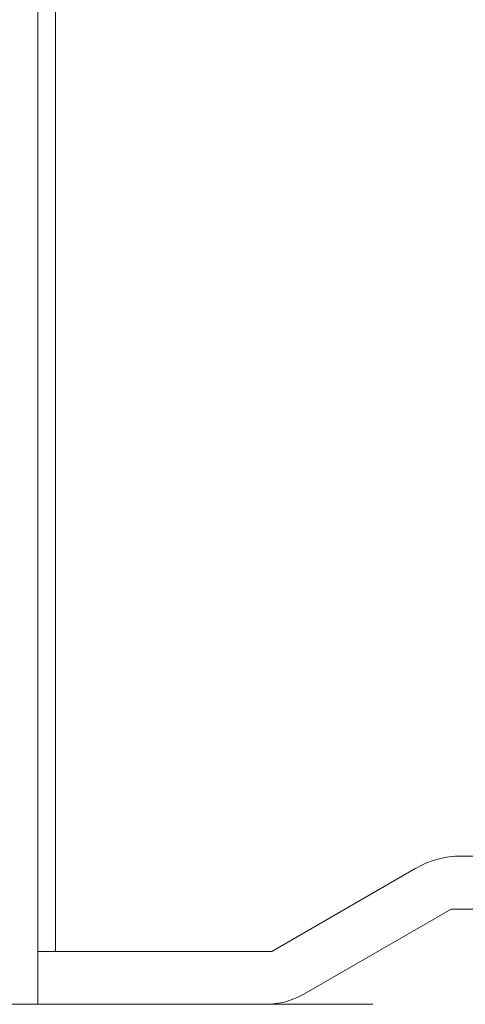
# Model space of a CAD drawing. Header units: millimetres. Extents: x -6861 to -4784, y 84 to 6892.
# Tile 32 of 200: x -5063 to -5051, y 250 to 278. Entities that reach past the tile are written whole.
import ezdxf

# ---------------------------------------------------------------- set-up
doc = ezdxf.new("R2010")
doc.units = ezdxf.units.MM
doc.linetypes.add('Dash', pattern=[6, 3, -3])
doc.layers.add('A-ANNO-DIMS', color=7, linetype='Dash', lineweight=9, true_color=0xd2d2d2)
doc.layers.add('E-LITE-EQPM', color=7, linetype='Continuous', lineweight=20)

# ---------------------------------------------------------------- blocks, each defined once
blk = doc.blocks.new('01 PODIUM EMPOTRADO CON MARCO 3_glb - UNO  WHITE_GOLD DOWNLIGHT EMPOTRABLE-659121-Lateral_PDF')
at = {"layer": 'E-LITE-EQPM'}
for p, q in [((-3249.96, 349.75), (-3249.96, 250.25)), ((-3249.46, 348.25), (-3249.46, 251.75)), ((-3233.255, 254.451), (-3237.962, 254.451)), ((-3239.241, 254.108), (-3243.326, 251.75)), ((-3242.423, 250.539), (-3238.246, 252.951)), ((-3238.246, 252.951), (-3233.255, 252.951)), ((-3246.923, 251.75), (-3249.96, 251.75)), ((-3243.326, 251.75), (-3246.923, 251.75)), ((-3249.96, 250.25), (-3268.96, 250.25)), ((-3249.96, 250.25), (-3246.923, 250.25)), ((-3246.923, 250.25), (-3243.502, 250.25))]:
    blk.add_line(p, q, dxfattribs=at)
for centre, radius, start, end in [((-3237.962, 251.894), 2.557, 90, 120), ((-3243.502, 252.408), 2.158, 270, 300)]:
    blk.add_arc(centre, radius, start, end, dxfattribs=at)

msp = doc.modelspace()

# ---------------------------------------------------------------- linework, layer by layer
at = {"layer": 'A-ANNO-DIMS'}
msp.add_line((-5062.157, 250.25), (-4888.707, 250.25), dxfattribs=at)

# ---------------------------------------------------------------- block references
at = {"layer": 'E-LITE-EQPM'}
msp.add_blockref('01 PODIUM EMPOTRADO CON MARCO 3_glb - UNO  WHITE_GOLD DOWNLIGHT EMPOTRABLE-659121-Lateral_PDF', (-1812.697, 0), dxfattribs=at)

doc.saveas('drawing.dxf')
